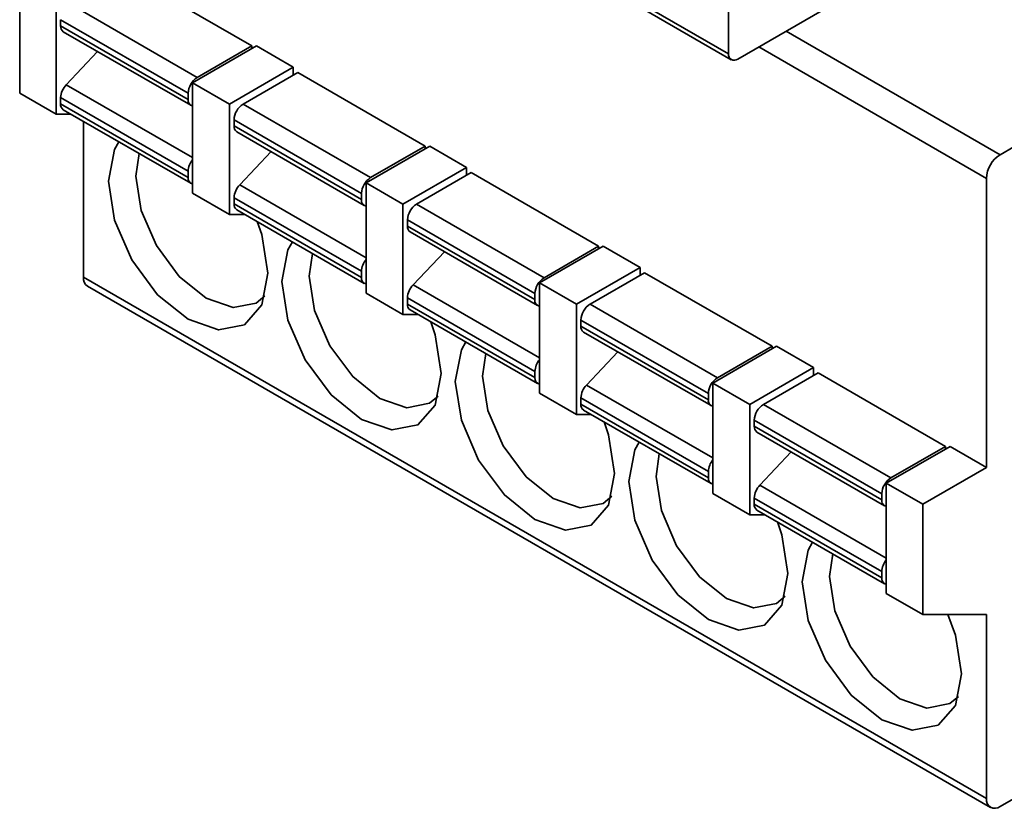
# Model space of a CAD drawing. Header units: millimetres. Extents: x 11 to 199, y 5 to 292.
# Tile 24 of 53: x 72.76 to 80.41, y 168.76 to 174.88. Entities that reach past the tile are written whole.
import ezdxf

# ---------------------------------------------------------------- set-up
doc = ezdxf.new("R2010")
doc.units = ezdxf.units.MM

msp = doc.modelspace()

# ---------------------------------------------------------------- linework, layer by layer
at = {"color": 7, "linetype": 'Continuous', "lineweight": 35}
for p, q in [((78.2674, 174.6167), (73.5828, 177.3211)), ((73.6035, 177.2753), (78.2881, 174.5709)), ((78.3381, 174.5759), (81.909, 176.6373)), ((78.2674, 175.6914), (78.2674, 174.6167)), ((74.5639, 174.6776), (73.574, 175.2491)), ((82.8441, 175.2577), (80.3763, 173.8331)), ((72.7608, 175.1675), (72.7608, 174.3101)), ((73.0436, 175.0042), (73.0436, 174.1468)), ((73.1497, 175.0042), (74.1396, 174.4327)), ((73.079, 174.8817), (74.0689, 174.3102)), ((73.079, 174.8342), (73.079, 174.8817)), ((74.0689, 174.2628), (73.079, 174.8342)), ((73.0997, 174.7883), (74.0896, 174.2168)), ((73.3661, 174.6345), (73.1225, 174.3767)), ((74.5993, 174.6776), (74.1043, 174.3919)), ((74.1396, 174.4327), (74.5639, 174.6776)), ((74.5639, 174.6572), (74.5639, 174.6776)), ((74.8856, 174.5123), (74.5993, 174.6776)), ((74.8856, 174.5123), (74.3907, 174.2266)), ((74.921, 174.4715), (74.4967, 174.2266)), ((74.8856, 174.4511), (74.8856, 174.5123)), ((75.9109, 173.9), (74.921, 174.4715)), ((74.1043, 174.3919), (74.1043, 173.5345)), ((74.1043, 174.3919), (74.3907, 174.2266)), ((72.7608, 174.3101), (73.0436, 174.1468)), ((74.0689, 174.3102), (74.0689, 174.2628)), ((73.079, 174.2761), (74.0689, 173.7046)), ((73.079, 174.2285), (73.079, 174.2761)), ((74.0689, 173.657), (73.079, 174.2285)), ((73.0997, 174.1827), (74.0896, 173.6112)), ((74.3907, 174.2266), (74.3907, 173.3692)), ((74.4967, 174.2266), (75.4867, 173.6551)), ((73.0436, 174.1468), (73.1619, 174.1468)), ((73.2558, 174.0926), (73.2558, 172.8811)), ((74.426, 174.1041), (75.416, 173.5326)), ((74.426, 174.0565), (74.426, 174.1041)), ((75.416, 173.4852), (74.426, 174.0565)), ((74.4467, 174.0107), (75.4367, 173.4392)), ((74.7132, 173.8569), (74.4696, 173.599)), ((75.9463, 173.9), (75.4513, 173.6143)), ((75.4867, 173.6551), (75.9109, 173.9)), ((75.9109, 173.8796), (75.9109, 173.9)), ((76.2327, 173.7347), (75.9463, 173.9)), ((74.0689, 173.7046), (74.0689, 173.657)), ((76.2327, 173.7347), (75.7377, 173.449)), ((76.268, 173.6939), (75.8438, 173.449)), ((76.2327, 173.6735), (76.2327, 173.7347)), ((77.258, 173.1224), (76.268, 173.6939)), ((80.2703, 173.6493), (80.2703, 171.4039)), ((75.4513, 173.6143), (75.4513, 172.7569)), ((75.4513, 173.6143), (75.7377, 173.449)), ((74.1043, 173.5345), (74.3907, 173.3692)), ((74.426, 173.4985), (75.416, 172.927)), ((74.426, 173.4509), (74.426, 173.4985)), ((75.416, 173.5326), (75.416, 173.4852)), ((75.416, 172.8794), (74.426, 173.4509)), ((74.4467, 173.4051), (75.4367, 172.8336)), ((75.7377, 173.449), (75.7377, 172.5916)), ((75.8438, 173.449), (76.8337, 172.8775)), ((74.3907, 173.3692), (74.5089, 173.3692)), ((75.7731, 173.3265), (76.763, 172.755)), ((75.7731, 173.2789), (75.7731, 173.3265)), ((76.763, 172.7075), (75.7731, 173.2789)), ((75.7938, 173.2331), (76.7837, 172.6616)), ((77.2933, 173.1224), (76.7984, 172.8366)), ((76.8337, 172.8775), (77.258, 173.1224)), ((77.258, 173.102), (77.258, 173.1224)), ((77.5797, 172.9571), (77.2933, 173.1224)), ((76.0602, 173.0792), (75.8166, 172.8214)), ((77.5797, 172.9571), (77.0847, 172.6713)), ((77.5797, 172.8958), (77.5797, 172.9571)), ((80.2703, 168.8317), (73.2558, 172.8811)), ((75.416, 172.927), (75.416, 172.8794)), ((77.6151, 172.9162), (77.1908, 172.6713)), ((78.605, 172.3448), (77.6151, 172.9162)), ((73.2868, 172.8125), (80.3013, 168.7631)), ((76.7984, 172.8366), (76.7984, 171.9793)), ((76.7984, 172.8366), (77.0847, 172.6713)), ((75.4513, 172.7569), (75.7377, 172.5916)), ((75.7731, 172.7209), (76.763, 172.1494)), ((75.7731, 172.6732), (75.7731, 172.7209)), ((76.763, 172.755), (76.763, 172.7075)), ((76.763, 172.1018), (75.7731, 172.6732)), ((75.7938, 172.6275), (76.7837, 172.056)), ((77.0847, 172.6713), (77.0847, 171.814)), ((77.1908, 172.6713), (78.1808, 172.0998)), ((75.7377, 172.5916), (75.8559, 172.5916)), ((77.1201, 172.5488), (78.11, 171.9774)), ((77.1201, 172.5013), (77.1201, 172.5488)), ((78.11, 171.9299), (77.1201, 172.5013)), ((77.1408, 172.4554), (78.1308, 171.8839)), ((78.6404, 172.3448), (78.1454, 172.059)), ((78.1808, 172.0998), (78.605, 172.3448)), ((78.605, 172.3244), (78.605, 172.3448)), ((78.9268, 172.1794), (78.6404, 172.3448)), ((77.4073, 172.3016), (77.1637, 172.0438)), ((78.9268, 172.1794), (78.4318, 171.8937)), ((78.9268, 172.1182), (78.9268, 172.1794)), ((76.763, 172.1494), (76.763, 172.1018)), ((78.9621, 172.1386), (78.5378, 171.8937)), ((79.9521, 171.5671), (78.9621, 172.1386)), ((78.1454, 172.059), (78.1454, 171.2017)), ((78.1454, 172.059), (78.4318, 171.8937)), ((76.7984, 171.9793), (77.0847, 171.814)), ((77.1201, 171.9432), (78.11, 171.3718)), ((77.1201, 171.8956), (77.1201, 171.9432)), ((78.11, 171.9774), (78.11, 171.9299)), ((78.11, 171.3241), (77.1201, 171.8956)), ((78.4318, 171.8937), (78.4318, 171.0363)), ((78.5378, 171.8937), (79.5278, 171.3222)), ((77.0847, 171.814), (77.203, 171.8139)), ((77.1408, 171.8498), (78.1308, 171.2783)), ((78.4671, 171.7712), (79.4571, 171.1997)), ((78.4671, 171.7236), (78.4671, 171.7712)), ((79.4571, 171.1523), (78.4671, 171.7236)), ((78.4878, 171.6778), (79.4778, 171.1063)), ((79.9874, 171.5671), (79.4924, 171.2814)), ((79.5278, 171.3222), (79.9521, 171.5671)), ((79.9521, 171.5467), (79.9521, 171.5671)), ((80.2703, 171.4039), (79.9874, 171.5671)), ((78.7543, 171.524), (78.5107, 171.2662)), ((80.2703, 171.4039), (79.7753, 171.1181)), ((78.11, 171.3718), (78.11, 171.3241)), ((79.4924, 171.2814), (79.7753, 171.1181)), ((79.4924, 170.424), (79.4924, 171.2814)), ((78.1454, 171.2017), (78.4318, 171.0363)), ((79.4571, 171.1997), (79.4571, 171.1523)), ((80.3763, 168.7705), (84.5697, 171.1913)), ((78.4671, 171.1656), (79.4571, 170.5941)), ((78.4671, 171.118), (78.4671, 171.1656)), ((79.4571, 170.5465), (78.4671, 171.118)), ((79.7753, 171.1181), (79.7753, 170.2607)), ((78.4318, 171.0363), (78.55, 171.0363)), ((78.4878, 171.0722), (79.4778, 170.5007)), ((79.4571, 170.5941), (79.4571, 170.5465)), ((79.4924, 170.424), (79.7753, 170.2607)), ((79.7753, 170.2607), (80.2703, 170.2607)), ((80.2703, 170.2607), (80.2703, 168.8317))]:
    msp.add_line(p, q, dxfattribs=at)
at = {"color": 8, "linetype": 'Continuous', "lineweight": 35}
for p, q in [((78.7138, 174.7928), (80.3763, 173.8331)), ((78.5017, 174.6703), (80.2703, 173.6493)), ((74.1043, 173.8101), (73.1225, 174.3767)), ((75.4513, 173.0324), (74.4696, 173.599)), ((76.7984, 172.2548), (75.8166, 172.8214)), ((78.1454, 171.4772), (77.1637, 172.0438)), ((79.4924, 170.6996), (78.5107, 171.2662))]:
    msp.add_line(p, q, dxfattribs=at)
at = {"color": 7, "linetype": 'Continuous', "lineweight": 35, "flags": 128}
for points in [[(73.5316, 173.9334), (73.4973, 173.8725), (73.4502, 173.6262)], [(73.6879, 173.8432), (73.6623, 173.6671), (73.7041, 173.4008), (73.8228, 173.1269), (74.0006, 172.8871), (74.2103, 172.7179), (74.4201, 172.645), (74.5978, 172.6795), (74.6656, 172.7356)], [(73.4502, 173.6262), (73.4973, 173.3256), (73.6314, 173.0164), (73.8322, 172.7457), (74.0689, 172.5546), (74.3057, 172.4723), (74.5064, 172.5113), (74.6405, 172.6657), (74.6876, 172.9119), (74.6405, 173.2125), (74.6063, 173.313)], [(74.8786, 173.1558), (74.8444, 173.0948), (74.7973, 172.8486)], [(75.0349, 173.0655), (75.0094, 172.8894), (75.0511, 172.6232), (75.1699, 172.3493), (75.3477, 172.1095), (75.5574, 171.9403), (75.7671, 171.8674), (75.9449, 171.9019), (76.0126, 171.958)], [(74.7973, 172.8486), (74.8444, 172.548), (74.9785, 172.2388), (75.1792, 171.968), (75.416, 171.777), (75.6527, 171.6947), (75.8535, 171.7337), (75.9876, 171.888), (76.0347, 172.1343), (75.9876, 172.4349), (75.9533, 172.5353)], [(76.2256, 172.3781), (76.1914, 172.3172), (76.1443, 172.071)], [(76.3819, 172.2879), (76.3564, 172.1118), (76.3981, 171.8456), (76.5169, 171.5717), (76.6947, 171.3319), (76.9044, 171.1626), (77.1141, 171.0897), (77.2919, 171.1243), (77.3597, 171.1804)], [(76.1443, 172.071), (76.1914, 171.7704), (76.3255, 171.4612), (76.5262, 171.1904), (76.763, 170.9993), (76.9998, 170.917), (77.2005, 170.956), (77.3346, 171.1104), (77.3817, 171.3566), (77.3346, 171.6572), (77.3004, 171.7577)], [(77.5727, 171.6005), (77.5384, 171.5396), (77.4913, 171.2934)], [(77.729, 171.5103), (77.7035, 171.3342), (77.7452, 171.0679), (77.864, 170.794), (78.0417, 170.5542), (78.2515, 170.385), (78.4612, 170.3121), (78.639, 170.3467), (78.7067, 170.4028)], [(77.4913, 171.2934), (77.5384, 170.9928), (77.6726, 170.6835), (77.8733, 170.4128), (78.11, 170.2217), (78.3468, 170.1394), (78.5475, 170.1784), (78.6817, 170.3328), (78.7288, 170.579), (78.6817, 170.8796), (78.6474, 170.9801)], [(78.9197, 170.8229), (78.8855, 170.7619), (78.8384, 170.5157)], [(79.076, 170.7327), (79.0505, 170.5565), (79.0922, 170.2903), (79.211, 170.0164), (79.3888, 169.7766), (79.5985, 169.6074), (79.8082, 169.5345), (79.986, 169.569), (80.0538, 169.6251)], [(78.8384, 170.5157), (78.8855, 170.2151), (79.0196, 169.9059), (79.2203, 169.6352), (79.4571, 169.4441), (79.6939, 169.3618), (79.8946, 169.4008), (80.0287, 169.5552), (80.0758, 169.8014), (80.0287, 170.102), (79.9706, 170.2607)]]:
    msp.add_lwpolyline(points, dxfattribs=at)
at = {"color": 7, "linetype": 'Continuous', "lineweight": 35}
for centre, radius, start, end in [((73.1283, 174.8289), 0.0496, 173.87266, 234.7604), ((78.3105, 174.6097), 0.0437, 170.78596, 309.20329), ((74.2225, 174.3033), 0.1537, 122.60548, 177.39452), ((73.2347, 174.2684), 0.1559, 135.99762, 177.15228), ((73.1265, 174.2224), 0.048, 172.74417, 235.94365), ((74.1117, 174.2551), 0.0434, 169.80181, 260.21597), ((74.5795, 174.0971), 0.1537, 122.60548, 177.39452), ((74.4754, 174.0512), 0.0496, 173.87266, 234.7604), ((74.2236, 173.6971), 0.1548, 140.3926, 177.19604), ((80.5005, 173.6389), 0.2305, 122.60548, 177.39452), ((74.1122, 173.6498), 0.0438, 170.58544, 259.61591), ((75.5695, 173.5256), 0.1537, 122.60548, 177.39452), ((74.5817, 173.4908), 0.1559, 135.99762, 177.15228), ((75.4587, 173.4775), 0.0434, 169.80181, 260.21597), ((74.4736, 173.4448), 0.048, 172.74417, 235.94365), ((75.9266, 173.3195), 0.1537, 122.60548, 177.39452), ((75.8224, 173.2736), 0.0496, 173.87266, 234.7604), ((75.5706, 172.9194), 0.1548, 140.3926, 177.19604), ((73.3271, 172.872), 0.0719, 172.74417, 235.94365), ((75.4592, 172.8722), 0.0438, 170.58544, 259.61591), ((76.9165, 172.748), 0.1537, 122.60548, 177.39452), ((75.9287, 172.7131), 0.1559, 135.99762, 177.15228), ((76.8057, 172.6998), 0.0434, 169.80181, 260.21597), ((75.8206, 172.6672), 0.048, 172.74417, 235.94365), ((77.2736, 172.5419), 0.1537, 122.60548, 177.39452), ((77.1695, 172.496), 0.0496, 173.87266, 234.7604), ((76.9176, 172.1418), 0.1548, 140.3926, 177.19604), ((76.8063, 172.0946), 0.0438, 170.58544, 259.61591), ((78.2636, 171.9704), 0.1537, 122.60548, 177.39452), ((77.2758, 171.9355), 0.1559, 135.99762, 177.15228), ((77.1677, 171.8896), 0.048, 172.74417, 235.94365), ((78.1528, 171.9222), 0.0434, 169.80181, 260.21597), ((78.6207, 171.7642), 0.1537, 122.60548, 177.39452), ((78.5165, 171.7183), 0.0496, 173.87266, 234.7604), ((78.2647, 171.3642), 0.1548, 140.3926, 177.19604), ((78.1533, 171.317), 0.0438, 170.58544, 259.61591), ((79.6106, 171.1927), 0.1537, 122.60548, 177.39452), ((78.6228, 171.1579), 0.1559, 135.99762, 177.15228), ((78.5147, 171.1119), 0.048, 172.74417, 235.94365), ((79.4998, 171.1446), 0.0434, 169.80181, 260.21597), ((79.6117, 170.5866), 0.1548, 140.3926, 177.19604), ((79.5003, 170.5393), 0.0438, 170.58544, 259.61591), ((80.3349, 168.8213), 0.0655, 170.78596, 309.20329)]:
    msp.add_arc(centre, radius, start, end, dxfattribs=at)

doc.saveas('drawing.dxf')
